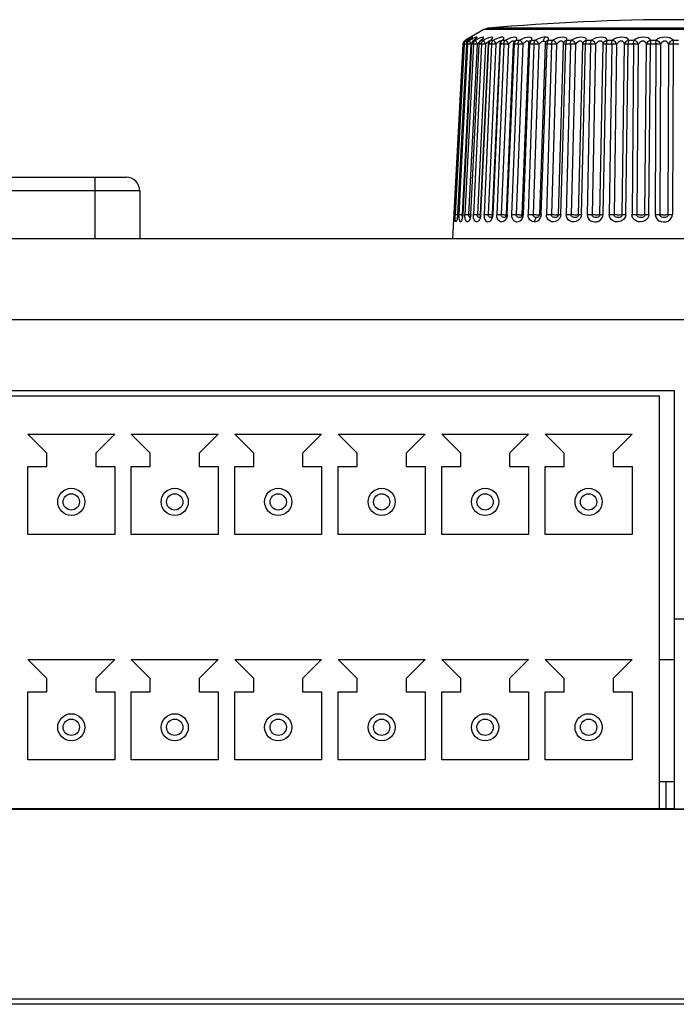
# Model space of a CAD drawing. Header units: millimetres. Extents: x 1231 to 1902, y -156 to 506.
# Tile 37 of 46: x 1456 to 1481, y 470 to 506. Entities that reach past the tile are written whole.
import ezdxf

# ---------------------------------------------------------------- set-up
doc = ezdxf.new("R2010")
doc.units = ezdxf.units.MM
doc.header["$LTSCALE"] = 30.734
doc.layers.get('0').update_dxf_attribs({"linetype": 'CONTINUOUS'})

msp = doc.modelspace()

# ---------------------------------------------------------------- linework, layer by layer
for p, q in [((1473.691, 505.455), (1473.548, 505.41)), ((1487.823, 505.455), (1473.692, 505.455)), ((1473.548, 505.41), (1472.875, 505.022)), ((1472.946, 505.051), (1472.909, 505.029)), ((1472.998, 505.066), (1472.914, 505.022)), ((1472.979, 505.072), (1472.946, 505.051)), ((1473.008, 505.09), (1472.979, 505.072)), ((1473.008, 505.09), (1473.026, 505.101)), ((1473.026, 505.101), (1473.029, 505.104)), ((1473.039, 505.048), (1473.07, 505.068)), ((1473.341, 505.066), (1473.25, 505.022)), ((1473.463, 505.022), (1473.515, 505.068)), ((1473.636, 505.066), (1473.542, 505.022)), ((1487.966, 505.41), (1473.548, 505.41)), ((1473.717, 505.099), (1473.636, 505.066)), ((1474.28, 505.076), (1474.284, 505.091)), ((1474.743, 505.022), (1474.765, 505.068)), ((1472.41, 497.716), (1472.785, 504.875)), ((1472.807, 504.875), (1472.478, 498.601)), ((1472.825, 504.875), (1472.499, 498.601)), ((1472.91, 504.875), (1472.584, 498.601)), ((1472.952, 504.875), (1472.633, 498.601)), ((1473.075, 504.87), (1472.756, 498.596)), ((1473.097, 504.875), (1472.778, 498.601)), ((1472.785, 498.601), (1473.104, 504.875)), ((1472.789, 504.875), (1472.787, 504.875)), ((1472.811, 504.905), (1472.807, 504.875)), ((1472.826, 504.875), (1472.807, 504.875)), ((1472.832, 504.875), (1472.825, 504.875)), ((1472.845, 504.875), (1472.832, 504.875)), ((1472.882, 504.873), (1472.845, 504.875)), ((1473.164, 504.875), (1472.855, 498.601)), ((1472.857, 505.01), (1472.875, 505.022)), ((1472.897, 505.022), (1472.873, 505.005)), ((1472.91, 504.872), (1472.882, 504.873)), ((1472.909, 505.029), (1472.894, 505.02)), ((1472.894, 505.02), (1472.897, 505.022)), ((1472.897, 505.022), (1472.909, 505.029)), ((1472.897, 505.01), (1472.914, 505.022)), ((1472.897, 505.022), (1472.914, 505.022)), ((1472.909, 504.937), (1472.919, 504.906)), ((1472.913, 504.875), (1472.91, 504.875)), ((1472.953, 504.875), (1472.912, 504.875)), ((1472.917, 504.905), (1472.913, 504.875)), ((1472.926, 504.933), (1472.917, 504.905)), ((1472.962, 504.875), (1472.952, 504.875)), ((1473.301, 504.87), (1472.991, 498.596)), ((1472.992, 505.017), (1473.001, 505.022)), ((1473.001, 505.022), (1473.02, 505.035)), ((1473.001, 505.022), (1473.04, 505.022)), ((1473.016, 505.004), (1473.04, 505.022)), ((1473.035, 505.01), (1473.04, 505.022)), ((1473.078, 505.042), (1473.04, 505.022)), ((1473.366, 504.874), (1473.057, 498.6)), ((1473.07, 498.601), (1473.38, 504.875)), ((1473.1, 504.897), (1473.075, 504.87)), ((1473.108, 504.905), (1473.104, 504.875)), ((1473.117, 504.933), (1473.108, 504.905)), ((1473.46, 504.875), (1473.164, 498.601)), ((1473.173, 505.012), (1473.191, 505.022)), ((1473.183, 505.02), (1473.173, 505.012)), ((1473.191, 505.022), (1473.183, 505.02)), ((1473.191, 505.022), (1473.25, 505.022)), ((1473.221, 504.874), (1473.194, 504.875)), ((1473.246, 504.873), (1473.221, 504.874)), ((1473.301, 504.87), (1473.246, 504.873)), ((1473.298, 504.876), (1473.301, 504.87)), ((1473.337, 504.907), (1473.301, 504.87)), ((1473.608, 504.87), (1473.312, 498.596)), ((1473.462, 504.875), (1473.377, 504.875)), ((1473.384, 504.905), (1473.38, 504.875)), ((1473.392, 504.933), (1473.384, 504.905)), ((1473.714, 504.874), (1473.419, 498.6)), ((1473.443, 505.014), (1473.434, 505.006)), ((1473.434, 505.006), (1473.434, 505.006)), ((1473.44, 498.601), (1473.736, 504.875)), ((1473.463, 505.022), (1473.542, 505.022)), ((1473.608, 504.87), (1473.549, 504.873)), ((1473.835, 504.875), (1473.556, 498.601)), ((1473.645, 504.907), (1473.608, 504.87)), ((1473.679, 504.937), (1473.645, 504.907)), ((1473.716, 504.875), (1473.714, 504.874)), ((1473.994, 504.87), (1473.715, 498.596)), ((1473.838, 504.875), (1473.733, 504.875)), ((1473.74, 504.905), (1473.736, 504.875)), ((1473.772, 504.998), (1473.788, 505.01)), ((1473.782, 505.007), (1473.772, 504.998)), ((1473.772, 504.998), (1473.772, 504.998)), ((1473.788, 505.01), (1473.815, 505.022)), ((1473.815, 505.022), (1473.913, 505.022)), ((1474.138, 504.874), (1473.859, 498.599)), ((1473.89, 498.601), (1474.169, 504.875)), ((1474.031, 504.907), (1473.994, 504.87)), ((1474.286, 504.875), (1474.027, 498.601)), ((1474.066, 504.937), (1474.031, 504.907)), ((1474.098, 504.961), (1474.066, 504.937)), ((1474.14, 504.874), (1474.138, 504.874)), ((1474.29, 504.875), (1474.158, 504.875)), ((1474.171, 504.889), (1474.169, 504.875)), ((1474.192, 504.996), (1474.185, 504.987)), ((1474.185, 504.988), (1474.189, 504.991)), ((1474.185, 504.987), (1474.185, 504.988)), ((1474.189, 504.991), (1474.213, 505.009)), ((1474.454, 504.87), (1474.194, 498.596)), ((1474.213, 505.009), (1474.243, 505.022)), ((1474.243, 505.022), (1474.26, 505.041)), ((1474.243, 505.022), (1474.359, 505.022)), ((1474.632, 504.873), (1474.372, 498.599)), ((1474.415, 498.601), (1474.674, 504.875)), ((1474.491, 504.907), (1474.454, 504.87)), ((1474.591, 504.976), (1474.56, 504.961)), ((1474.808, 504.875), (1474.572, 498.601)), ((1474.633, 504.874), (1474.632, 504.873)), ((1474.813, 504.875), (1474.662, 504.875)), ((1474.667, 504.973), (1474.666, 504.972)), ((1474.666, 504.972), (1474.666, 504.972)), ((1474.676, 504.889), (1474.674, 504.875)), ((1474.71, 505.009), (1474.743, 505.022)), ((1474.743, 505.022), (1474.875, 505.022)), ((1474.983, 504.87), (1474.746, 498.596)), ((1475.191, 504.872), (1474.954, 498.598)), ((1475.019, 504.907), (1474.982, 504.87)), ((1475.009, 498.601), (1475.246, 504.875)), ((1475.396, 504.875), (1475.184, 498.601)), ((1475.191, 504.873), (1475.191, 504.872)), ((1475.212, 504.95), (1475.222, 504.967)), ((1475.212, 504.95), (1475.212, 504.95)), ((1475.4, 504.875), (1475.225, 504.875)), ((1475.249, 504.905), (1475.246, 504.875)), ((1475.275, 505.01), (1475.308, 505.022)), ((1475.308, 505.022), (1475.456, 505.022)), ((1475.575, 504.87), (1475.363, 498.596)), ((1475.575, 504.87), (1475.612, 504.907)), ((1475.809, 504.872), (1475.597, 498.597)), ((1475.667, 498.601), (1475.876, 504.875)), ((1475.752, 504.982), (1475.755, 505.011)), ((1475.811, 504.873), (1475.809, 504.872)), ((1475.818, 504.922), (1475.818, 504.923)), ((1475.842, 504.967), (1475.867, 504.991)), ((1476.042, 504.875), (1475.858, 498.601)), ((1476.047, 504.875), (1475.863, 504.875)), ((1475.867, 504.991), (1475.897, 505.009)), ((1475.88, 504.888), (1475.876, 504.875)), ((1475.897, 505.009), (1475.933, 505.022)), ((1475.933, 505.022), (1476.095, 505.022)), ((1476.224, 504.87), (1476.04, 498.596)), ((1476.295, 498.596), (1476.479, 504.87)), ((1476.38, 498.601), (1476.564, 504.875)), ((1476.479, 504.87), (1476.48, 504.888)), ((1476.48, 504.872), (1476.479, 504.87)), ((1476.48, 504.888), (1476.48, 504.888)), ((1476.745, 504.875), (1476.539, 504.875)), ((1476.74, 504.875), (1476.585, 498.601)), ((1476.611, 505.022), (1476.784, 505.022)), ((1476.922, 504.87), (1476.768, 498.596)), ((1477.04, 498.596), (1477.194, 504.87)), ((1477.141, 498.601), (1477.296, 504.875)), ((1477.487, 504.875), (1477.268, 504.875)), ((1477.335, 505.022), (1477.518, 505.022)), ((1477.481, 504.875), (1477.358, 498.601)), ((1477.663, 504.87), (1477.54, 498.596)), ((1477.825, 498.596), (1477.949, 504.87)), ((1477.942, 498.601), (1478.065, 504.875)), ((1478.265, 504.875), (1478.046, 504.875)), ((1478.096, 505.022), (1478.287, 505.022)), ((1478.259, 504.875), (1478.168, 498.601)), ((1478.437, 504.87), (1478.347, 498.596)), ((1478.643, 498.596), (1478.734, 504.87)), ((1478.774, 498.601), (1478.864, 504.875)), ((1479.07, 504.875), (1478.834, 504.875)), ((1478.886, 505.022), (1479.083, 505.022)), ((1479.064, 504.875), (1479.007, 498.601)), ((1479.237, 504.87), (1479.18, 498.596)), ((1479.484, 498.596), (1479.541, 504.87)), ((1479.627, 498.601), (1479.684, 504.875)), ((1479.894, 504.875), (1479.653, 504.875)), ((1479.697, 505.022), (1479.897, 505.022)), ((1479.888, 504.875), (1479.864, 498.601)), ((1480.054, 504.87), (1480.031, 498.596)), ((1480.339, 498.596), (1480.361, 504.87)), ((1480.727, 504.875), (1480.484, 504.875)), ((1480.517, 504.933), (1480.493, 498.601)), ((1480.519, 505.022), (1480.721, 505.022)), ((1452.649, 499.97), (1460.376, 499.97)), ((1459.24, 497.716), (1459.24, 499.97)), ((1460.876, 499.47), (1452.149, 499.47)), ((1460.876, 499.47), (1460.876, 497.716)), ((1472.457, 498.601), (1472.478, 498.6)), ((1472.474, 498.53), (1472.473, 498.524)), ((1472.479, 498.601), (1472.476, 498.57)), ((1472.478, 498.601), (1472.479, 498.601)), ((1472.496, 498.53), (1472.499, 498.601)), ((1472.517, 498.6), (1472.554, 498.599)), ((1472.554, 498.599), (1472.584, 498.597)), ((1472.584, 498.601), (1472.587, 498.601)), ((1472.675, 498.6), (1472.726, 498.598)), ((1472.726, 498.598), (1472.778, 498.595)), ((1472.753, 498.564), (1472.756, 498.596)), ((1472.779, 498.528), (1472.786, 498.601)), ((1472.989, 498.564), (1472.992, 498.596)), ((1473.072, 498.601), (1473.064, 498.53)), ((1473.28, 498.598), (1473.371, 498.594)), ((1473.31, 498.564), (1473.312, 498.596)), ((1473.319, 498.536), (1473.31, 498.564)), ((1473.409, 498.53), (1473.399, 498.501)), ((1473.442, 498.601), (1473.433, 498.53)), ((1473.882, 498.528), (1473.892, 498.601)), ((1474.336, 498.592), (1474.358, 498.592)), ((1474.397, 498.601), (1474.415, 498.601)), ((1474.417, 498.601), (1474.407, 498.53)), ((1475, 498.528), (1475.012, 498.601)), ((1475.656, 498.525), (1475.67, 498.601)), ((1476.279, 498.539), (1476.274, 498.531)), ((1476.29, 498.566), (1476.279, 498.539)), ((1476.295, 498.596), (1476.29, 498.566)), ((1476.295, 498.596), (1476.296, 498.598)), ((1476.371, 498.53), (1476.344, 498.466)), ((1476.355, 498.601), (1476.38, 498.601)), ((1476.383, 498.601), (1476.371, 498.53)), ((1472.457, 498.375), (1472.456, 498.37)), ((1472.459, 498.385), (1472.457, 498.375)), ((1472.461, 498.402), (1472.459, 498.385)), ((1472.464, 498.423), (1472.461, 498.402)), ((1472.464, 498.423), (1472.463, 498.409)), ((1472.469, 498.466), (1472.467, 498.451)), ((1472.47, 498.484), (1472.469, 498.466)), ((1472.565, 498.442), (1472.56, 498.422)), ((1472.754, 498.456), (1472.75, 498.444)), ((1473.035, 498.481), (1473.03, 498.467)), ((1473.043, 498.507), (1473.035, 498.481)), ((1473.391, 498.482), (1473.387, 498.476)), ((1473.399, 498.501), (1473.391, 498.482)), ((1473.406, 498.489), (1473.392, 498.486)), ((1473.833, 498.498), (1473.828, 498.49)), ((1473.842, 498.518), (1473.833, 498.498)), ((1474.349, 498.511), (1474.343, 498.502)), ((1474.922, 498.507), (1474.914, 498.5)), ((1475.487, 498.486), (1475.468, 498.471)), ((1476.237, 498.499), (1476.208, 498.489)), ((1413.559, 497.716), (1499.956, 497.716)), ((1500.113, 494.716), (1413.401, 494.716)), ((1439.967, 492.116), (1480.557, 492.116)), ((1480.557, 492.116), (1480.557, 476.716)), ((1440.517, 491.916), (1480.007, 491.916)), ((1480.007, 491.916), (1480.007, 476.716)), ((1456.757, 490.516), (1457.457, 489.816)), ((1456.757, 490.516), (1459.957, 490.516)), ((1459.257, 489.816), (1459.957, 490.516)), ((1460.567, 490.516), (1461.267, 489.816)), ((1460.567, 490.516), (1463.767, 490.516)), ((1463.067, 489.816), (1463.767, 490.516)), ((1464.377, 490.516), (1465.077, 489.816)), ((1464.377, 490.516), (1467.577, 490.516)), ((1466.877, 489.816), (1467.577, 490.516)), ((1468.187, 490.516), (1468.887, 489.816)), ((1468.187, 490.516), (1471.387, 490.516)), ((1470.687, 489.816), (1471.387, 490.516)), ((1471.997, 490.516), (1472.697, 489.816)), ((1471.997, 490.516), (1475.197, 490.516)), ((1474.497, 489.816), (1475.197, 490.516)), ((1475.807, 490.516), (1476.507, 489.816)), ((1475.807, 490.516), (1479.007, 490.516)), ((1478.307, 489.816), (1479.007, 490.516)), ((1457.457, 489.316), (1457.457, 489.816)), ((1459.257, 489.816), (1459.257, 489.316)), ((1461.267, 489.316), (1461.267, 489.816)), ((1463.067, 489.816), (1463.067, 489.316)), ((1465.077, 489.316), (1465.077, 489.816)), ((1466.877, 489.816), (1466.877, 489.316)), ((1468.887, 489.316), (1468.887, 489.816)), ((1470.687, 489.816), (1470.687, 489.316)), ((1472.697, 489.316), (1472.697, 489.816)), ((1474.497, 489.816), (1474.497, 489.316)), ((1476.507, 489.316), (1476.507, 489.816)), ((1478.307, 489.816), (1478.307, 489.316)), ((1456.757, 486.816), (1456.757, 489.316)), ((1456.757, 489.316), (1457.457, 489.316)), ((1459.257, 489.316), (1459.957, 489.316)), ((1459.957, 489.316), (1459.957, 486.816)), ((1460.567, 486.816), (1460.567, 489.316)), ((1460.567, 489.316), (1461.267, 489.316)), ((1463.067, 489.316), (1463.767, 489.316)), ((1463.767, 489.316), (1463.767, 486.816)), ((1464.377, 486.816), (1464.377, 489.316)), ((1464.377, 489.316), (1465.077, 489.316)), ((1466.877, 489.316), (1467.577, 489.316)), ((1467.577, 489.316), (1467.577, 486.816)), ((1468.187, 486.816), (1468.187, 489.316)), ((1468.187, 489.316), (1468.887, 489.316)), ((1470.687, 489.316), (1471.387, 489.316)), ((1471.387, 489.316), (1471.387, 486.816)), ((1471.997, 486.816), (1471.997, 489.316)), ((1471.997, 489.316), (1472.697, 489.316)), ((1474.497, 489.316), (1475.197, 489.316)), ((1475.197, 489.316), (1475.197, 486.816)), ((1475.807, 486.816), (1475.807, 489.316)), ((1475.807, 489.316), (1476.507, 489.316)), ((1478.307, 489.316), (1479.007, 489.316)), ((1479.007, 489.316), (1479.007, 486.816)), ((1459.957, 486.816), (1456.757, 486.816)), ((1463.767, 486.816), (1460.567, 486.816)), ((1467.577, 486.816), (1464.377, 486.816)), ((1471.387, 486.816), (1468.187, 486.816)), ((1475.197, 486.816), (1471.997, 486.816)), ((1479.007, 486.816), (1475.807, 486.816)), ((1480.557, 483.716), (1500.349, 483.716)), ((1456.757, 482.216), (1457.457, 481.516)), ((1456.757, 482.216), (1459.957, 482.216)), ((1459.257, 481.516), (1459.957, 482.216)), ((1460.567, 482.216), (1461.267, 481.516)), ((1460.567, 482.216), (1463.767, 482.216)), ((1463.067, 481.516), (1463.767, 482.216)), ((1464.377, 482.216), (1465.077, 481.516)), ((1464.377, 482.216), (1467.577, 482.216)), ((1466.877, 481.516), (1467.577, 482.216)), ((1468.187, 482.216), (1468.887, 481.516)), ((1468.187, 482.216), (1471.387, 482.216)), ((1470.687, 481.516), (1471.387, 482.216)), ((1471.997, 482.216), (1472.697, 481.516)), ((1471.997, 482.216), (1475.197, 482.216)), ((1474.497, 481.516), (1475.197, 482.216)), ((1475.807, 482.216), (1476.507, 481.516)), ((1475.807, 482.216), (1479.007, 482.216)), ((1478.307, 481.516), (1479.007, 482.216)), ((1480.007, 482.216), (1480.557, 482.216)), ((1457.457, 481.016), (1457.457, 481.516)), ((1459.257, 481.516), (1459.257, 481.016)), ((1461.267, 481.016), (1461.267, 481.516)), ((1463.067, 481.516), (1463.067, 481.016)), ((1465.077, 481.016), (1465.077, 481.516)), ((1466.877, 481.516), (1466.877, 481.016)), ((1468.887, 481.016), (1468.887, 481.516)), ((1470.687, 481.516), (1470.687, 481.016)), ((1472.697, 481.016), (1472.697, 481.516)), ((1474.497, 481.516), (1474.497, 481.016)), ((1476.507, 481.016), (1476.507, 481.516)), ((1478.307, 481.516), (1478.307, 481.016)), ((1456.757, 478.516), (1456.757, 481.016)), ((1456.757, 481.016), (1457.457, 481.016)), ((1459.257, 481.016), (1459.957, 481.016)), ((1459.957, 481.016), (1459.957, 478.516)), ((1460.567, 478.516), (1460.567, 481.016)), ((1460.567, 481.016), (1461.267, 481.016)), ((1463.067, 481.016), (1463.767, 481.016)), ((1463.767, 481.016), (1463.767, 478.516)), ((1464.377, 478.516), (1464.377, 481.016)), ((1464.377, 481.016), (1465.077, 481.016)), ((1466.877, 481.016), (1467.577, 481.016)), ((1467.577, 481.016), (1467.577, 478.516)), ((1468.187, 478.516), (1468.187, 481.016)), ((1468.187, 481.016), (1468.887, 481.016)), ((1470.687, 481.016), (1471.387, 481.016)), ((1471.387, 481.016), (1471.387, 478.516)), ((1471.997, 478.516), (1471.997, 481.016)), ((1471.997, 481.016), (1472.697, 481.016)), ((1474.497, 481.016), (1475.197, 481.016)), ((1475.197, 481.016), (1475.197, 478.516)), ((1475.807, 478.516), (1475.807, 481.016)), ((1475.807, 481.016), (1476.507, 481.016)), ((1478.307, 481.016), (1479.007, 481.016)), ((1479.007, 481.016), (1479.007, 478.516)), ((1459.957, 478.516), (1456.757, 478.516)), ((1463.767, 478.516), (1460.567, 478.516)), ((1467.577, 478.516), (1464.377, 478.516)), ((1471.387, 478.516), (1468.187, 478.516)), ((1475.197, 478.516), (1471.997, 478.516)), ((1479.007, 478.516), (1475.807, 478.516)), ((1480.007, 477.716), (1480.557, 477.716)), ((1480.257, 477.716), (1480.257, 476.716)), ((1417.419, 476.7), (1496.096, 476.7)), ((1480.007, 476.716), (1440.517, 476.716)), ((1480.557, 476.716), (1480.007, 476.716)), ((1480.557, 476.716), (1484.007, 476.716)), ((1413.957, 469.716), (1499.557, 469.716)), ((1501.209, 469.516), (1412.306, 469.516))]:
    msp.add_line(p, q)
for points in [[(1472.946, 505.051), (1472.973, 505.068), (1472.979, 505.072)], [(1473.082, 505.079), (1473.071, 505.07), (1473.056, 505.06), (1473.039, 505.048), (1473.02, 505.035), (1472.998, 505.021), (1472.992, 505.017)], [(1473.109, 505.121), (1473.062, 505.099), (1472.998, 505.066)], [(1473.04, 505.11), (1473.044, 505.114), (1473.045, 505.114), (1473.042, 505.112), (1473.037, 505.109), (1473.029, 505.104), (1473.019, 505.097), (1473.008, 505.09)], [(1473.037, 505.109), (1473.057, 505.122), (1473.065, 505.129), (1473.049, 505.121), (1473.01, 505.099)], [(1473.191, 505.022), (1473.217, 505.041), (1473.24, 505.059), (1473.261, 505.076), (1473.277, 505.091), (1473.289, 505.103), (1473.297, 505.114), (1473.3, 505.122), (1473.298, 505.127), (1473.29, 505.129), (1473.278, 505.128), (1473.261, 505.123), (1473.239, 505.116), (1473.212, 505.105), (1473.183, 505.092), (1473.15, 505.077), (1473.115, 505.06), (1473.078, 505.042)], [(1473.082, 505.079), (1473.115, 505.101), (1473.137, 505.122), (1473.135, 505.129), (1473.109, 505.121)], [(1473.09, 505.084), (1473.095, 505.089), (1473.095, 505.089), (1473.09, 505.085), (1473.082, 505.079)], [(1473.241, 505.066), (1473.239, 505.064), (1473.231, 505.057), (1473.219, 505.047), (1473.203, 505.035), (1473.183, 505.02)], [(1473.515, 505.068), (1473.542, 505.101), (1473.544, 505.122), (1473.524, 505.129), (1473.48, 505.121), (1473.417, 505.099), (1473.341, 505.066)], [(1473.815, 505.022), (1473.857, 505.068), (1473.875, 505.101), (1473.868, 505.122), (1473.838, 505.129), (1473.786, 505.121), (1473.717, 505.099)], [(1474.074, 505.092), (1474.035, 505.077), (1473.994, 505.06), (1473.954, 505.042), (1473.913, 505.022)], [(1474.284, 505.091), (1474.284, 505.103), (1474.278, 505.114), (1474.268, 505.122), (1474.253, 505.127), (1474.233, 505.129), (1474.208, 505.128), (1474.179, 505.123), (1474.147, 505.116), (1474.111, 505.105), (1474.074, 505.092)], [(1474.26, 505.041), (1474.272, 505.059), (1474.28, 505.076)], [(1474.765, 505.068), (1474.764, 505.101), (1474.738, 505.122), (1474.69, 505.129), (1474.623, 505.121), (1474.543, 505.099), (1474.456, 505.066), (1474.359, 505.022)], [(1475.308, 505.022), (1475.321, 505.068), (1475.31, 505.101), (1475.274, 505.122), (1475.218, 505.129), (1475.145, 505.121), (1475.06, 505.099), (1474.971, 505.066), (1474.875, 505.022)], [(1475.81, 505.129), (1475.756, 505.125), (1475.702, 505.116), (1475.649, 505.102), (1475.592, 505.083), (1475.527, 505.056), (1475.456, 505.022)], [(1475.755, 505.011), (1475.761, 505.04), (1475.769, 505.066), (1475.78, 505.09), (1475.794, 505.112), (1475.81, 505.129)], [(1475.933, 505.022), (1475.937, 505.056), (1475.93, 505.084), (1475.915, 505.103), (1475.889, 505.116), (1475.855, 505.125), (1475.81, 505.129)], [(1476.611, 505.022), (1476.603, 505.068), (1476.573, 505.101), (1476.52, 505.122), (1476.45, 505.129), (1476.367, 505.121), (1476.276, 505.099), (1476.187, 505.066), (1476.095, 505.022)], [(1477.335, 505.022), (1477.316, 505.068), (1477.277, 505.101), (1477.216, 505.122), (1477.141, 505.129), (1477.054, 505.121), (1476.962, 505.099), (1476.873, 505.066), (1476.784, 505.022)], [(1478.096, 505.022), (1478.067, 505.068), (1478.019, 505.101), (1477.951, 505.122), (1477.87, 505.129), (1477.781, 505.121), (1477.688, 505.099), (1477.602, 505.066), (1477.518, 505.022)], [(1478.886, 505.022), (1478.847, 505.068), (1478.792, 505.101), (1478.717, 505.122), (1478.632, 505.129), (1478.541, 505.121), (1478.449, 505.099), (1478.365, 505.066), (1478.287, 505.022)], [(1479.697, 505.022), (1479.648, 505.068), (1479.585, 505.101), (1479.506, 505.122), (1479.417, 505.129), (1479.325, 505.121), (1479.234, 505.099), (1479.155, 505.066), (1479.083, 505.022)], [(1480.519, 505.022), (1480.461, 505.068), (1480.392, 505.101), (1480.307, 505.122), (1480.216, 505.129), (1480.124, 505.121), (1480.037, 505.099), (1479.962, 505.066), (1479.897, 505.022)], [(1472.785, 504.875), (1472.787, 504.89), (1472.788, 504.897)], [(1472.788, 504.897), (1472.789, 504.904), (1472.793, 504.919), (1472.799, 504.935), (1472.807, 504.951), (1472.816, 504.967)], [(1472.872, 505.004), (1472.851, 504.984), (1472.834, 504.96), (1472.82, 504.933), (1472.811, 504.905)], [(1472.816, 504.967), (1472.828, 504.982), (1472.841, 504.996), (1472.857, 505.01)], [(1472.826, 504.875), (1472.827, 504.89), (1472.829, 504.904), (1472.833, 504.919), (1472.839, 504.935), (1472.846, 504.951), (1472.856, 504.967)], [(1472.875, 505.022), (1472.863, 505.009), (1472.856, 504.991), (1472.855, 504.988)], [(1472.856, 504.967), (1472.867, 504.982), (1472.881, 504.996), (1472.897, 505.01)], [(1472.914, 505.022), (1472.906, 505.009), (1472.902, 504.991), (1472.904, 504.967), (1472.909, 504.937)], [(1473.001, 505.022), (1472.977, 505.004), (1472.956, 504.984), (1472.939, 504.96), (1472.926, 504.933)], [(1472.952, 504.875), (1472.956, 504.905), (1472.964, 504.933), (1472.978, 504.96)], [(1472.997, 504.874), (1472.978, 504.875), (1472.962, 504.875)], [(1472.978, 504.96), (1472.995, 504.984), (1473.016, 505.004)], [(1473.075, 504.87), (1473.046, 504.872), (1472.997, 504.874)], [(1473.039, 504.967), (1473.035, 504.991), (1473.035, 505.01)], [(1473.075, 504.87), (1473.06, 504.905), (1473.048, 504.938), (1473.039, 504.967)], [(1473.104, 504.875), (1473.098, 504.875), (1473.097, 504.875)], [(1473.194, 504.875), (1473.183, 504.875), (1473.173, 504.875), (1473.103, 504.875)], [(1473.173, 505.012), (1473.167, 505.004), (1473.147, 504.984), (1473.13, 504.96), (1473.117, 504.933)], [(1473.164, 504.875), (1473.168, 504.904), (1473.176, 504.931), (1473.188, 504.958)], [(1473.188, 504.958), (1473.205, 504.982), (1473.226, 505.004), (1473.25, 505.022)], [(1473.25, 505.022), (1473.248, 505.01), (1473.251, 504.995), (1473.256, 504.975), (1473.264, 504.954), (1473.276, 504.93), (1473.286, 504.902)], [(1473.286, 504.902), (1473.291, 504.892), (1473.293, 504.886), (1473.298, 504.876)], [(1473.39, 504.955), (1473.37, 504.937), (1473.337, 504.907)], [(1473.38, 504.875), (1473.37, 504.875), (1473.366, 504.875), (1473.366, 504.874)], [(1473.463, 505.022), (1473.44, 505.004), (1473.42, 504.984), (1473.404, 504.96), (1473.392, 504.933)], [(1473.434, 505.006), (1473.438, 505.01), (1473.463, 505.022)], [(1473.475, 505.043), (1473.475, 505.043), (1473.469, 505.037), (1473.458, 505.027), (1473.443, 505.014)], [(1473.549, 504.873), (1473.522, 504.874), (1473.498, 504.875), (1473.477, 504.875), (1473.46, 504.875)], [(1473.462, 504.875), (1473.462, 504.89), (1473.463, 504.904), (1473.466, 504.919)], [(1473.466, 504.919), (1473.472, 504.935), (1473.479, 504.951), (1473.488, 504.967), (1473.498, 504.982), (1473.511, 504.996), (1473.525, 505.01), (1473.542, 505.022)], [(1473.542, 505.022), (1473.545, 505.009), (1473.552, 504.991)], [(1473.552, 504.991), (1473.575, 504.937), (1473.59, 504.906), (1473.608, 504.87)], [(1473.755, 504.98), (1473.736, 504.976), (1473.709, 504.961), (1473.679, 504.937)], [(1473.736, 504.875), (1473.723, 504.875), (1473.716, 504.875)], [(1473.815, 505.022), (1473.793, 505.004), (1473.775, 504.984), (1473.759, 504.96), (1473.747, 504.933), (1473.74, 504.905)], [(1473.794, 505.02), (1473.791, 505.017), (1473.782, 505.007)], [(1473.994, 504.87), (1473.963, 504.872), (1473.933, 504.873), (1473.905, 504.874), (1473.879, 504.875), (1473.855, 504.875), (1473.835, 504.875)], [(1473.838, 504.875), (1473.838, 504.89), (1473.838, 504.904), (1473.841, 504.919), (1473.847, 504.935), (1473.854, 504.951), (1473.862, 504.967), (1473.872, 504.982), (1473.883, 504.996), (1473.897, 505.01), (1473.913, 505.022)], [(1473.913, 505.022), (1473.92, 505.009), (1473.93, 504.991), (1473.944, 504.967)], [(1473.944, 504.967), (1473.975, 504.906), (1473.994, 504.87)], [(1474.173, 504.973), (1474.172, 504.976), (1474.154, 504.98), (1474.127, 504.976), (1474.098, 504.961)], [(1474.158, 504.875), (1474.147, 504.875), (1474.14, 504.874)], [(1474.243, 505.022), (1474.228, 505.01), (1474.215, 504.996), (1474.204, 504.982), (1474.195, 504.967), (1474.186, 504.951), (1474.18, 504.935), (1474.175, 504.92), (1474.172, 504.904), (1474.171, 504.889)], [(1474.188, 504.986), (1474.192, 504.995), (1474.192, 504.996)], [(1474.454, 504.87), (1474.423, 504.872), (1474.392, 504.873), (1474.363, 504.874), (1474.335, 504.875), (1474.309, 504.875), (1474.286, 504.875)], [(1474.29, 504.875), (1474.289, 504.89), (1474.289, 504.904), (1474.291, 504.919), (1474.297, 504.935), (1474.304, 504.951), (1474.311, 504.967), (1474.32, 504.982), (1474.331, 504.996), (1474.344, 505.01), (1474.359, 505.022)], [(1474.359, 505.022), (1474.37, 505.009), (1474.384, 504.991), (1474.4, 504.967), (1474.417, 504.937), (1474.435, 504.906), (1474.454, 504.87)], [(1474.56, 504.961), (1474.527, 504.937), (1474.491, 504.907)], [(1474.655, 504.954), (1474.655, 504.96), (1474.644, 504.976), (1474.622, 504.98), (1474.591, 504.976)], [(1474.662, 504.875), (1474.648, 504.875), (1474.638, 504.874), (1474.633, 504.874)], [(1474.666, 504.972), (1474.684, 504.991), (1474.71, 505.009)], [(1474.743, 505.022), (1474.729, 505.01), (1474.717, 504.996), (1474.707, 504.982), (1474.698, 504.967), (1474.69, 504.951), (1474.685, 504.935), (1474.68, 504.92), (1474.677, 504.904), (1474.676, 504.889)], [(1474.983, 504.87), (1474.952, 504.872), (1474.921, 504.873), (1474.891, 504.874), (1474.862, 504.875), (1474.834, 504.875), (1474.808, 504.875)], [(1474.813, 504.875), (1474.812, 504.89), (1474.81, 504.904), (1474.813, 504.919), (1474.819, 504.935), (1474.824, 504.951), (1474.831, 504.967), (1474.84, 504.982), (1474.85, 504.996), (1474.862, 505.01), (1474.875, 505.022)], [(1474.875, 505.022), (1474.89, 505.009), (1474.907, 504.991), (1474.926, 504.967), (1474.945, 504.937), (1474.964, 504.906), (1474.983, 504.87)], [(1475.123, 504.976), (1475.09, 504.961), (1475.056, 504.937), (1475.019, 504.907)], [(1475.204, 504.933), (1475.204, 504.936), (1475.197, 504.96), (1475.182, 504.976), (1475.157, 504.98), (1475.123, 504.976)], [(1475.225, 504.875), (1475.209, 504.875), (1475.197, 504.874), (1475.191, 504.873)], [(1475.222, 504.967), (1475.245, 504.991), (1475.275, 505.01)], [(1475.308, 505.022), (1475.291, 505.004), (1475.277, 504.984), (1475.264, 504.96), (1475.255, 504.933), (1475.249, 504.905)], [(1475.575, 504.87), (1475.545, 504.872), (1475.514, 504.873), (1475.484, 504.874), (1475.453, 504.875), (1475.424, 504.875), (1475.396, 504.875)], [(1475.4, 504.875), (1475.399, 504.89), (1475.397, 504.904), (1475.399, 504.919), (1475.405, 504.935), (1475.41, 504.951), (1475.416, 504.967), (1475.424, 504.982), (1475.433, 504.996), (1475.444, 505.01), (1475.456, 505.022)], [(1475.456, 505.022), (1475.474, 505.009), (1475.494, 504.991), (1475.515, 504.967), (1475.536, 504.937), (1475.556, 504.906), (1475.575, 504.87)], [(1475.612, 504.907), (1475.645, 504.936), (1475.67, 504.955), (1475.695, 504.967), (1475.724, 504.977), (1475.752, 504.982)], [(1475.752, 504.982), (1475.777, 504.977), (1475.794, 504.967), (1475.804, 504.954), (1475.811, 504.934), (1475.814, 504.906), (1475.814, 504.899)], [(1475.863, 504.875), (1475.845, 504.875), (1475.829, 504.874), (1475.818, 504.874), (1475.811, 504.873)], [(1475.818, 504.923), (1475.824, 504.937), (1475.842, 504.967)], [(1475.933, 505.022), (1475.922, 505.01), (1475.913, 504.996), (1475.904, 504.982), (1475.897, 504.967), (1475.891, 504.951), (1475.887, 504.935), (1475.882, 504.919), (1475.881, 504.904), (1475.88, 504.888)], [(1476.224, 504.87), (1476.195, 504.872), (1476.164, 504.873), (1476.134, 504.874), (1476.103, 504.875), (1476.072, 504.875), (1476.042, 504.875)], [(1476.047, 504.875), (1476.045, 504.89), (1476.043, 504.904), (1476.044, 504.919), (1476.05, 504.935), (1476.054, 504.951), (1476.06, 504.967), (1476.067, 504.982), (1476.075, 504.996), (1476.084, 505.01), (1476.095, 505.022)], [(1476.095, 505.022), (1476.116, 505.009), (1476.139, 504.991), (1476.162, 504.967), (1476.185, 504.937), (1476.205, 504.906), (1476.224, 504.87)], [(1476.295, 504.937), (1476.258, 504.907), (1476.224, 504.87)], [(1476.404, 504.98), (1476.365, 504.976), (1476.329, 504.961), (1476.295, 504.937)], [(1476.48, 504.881), (1476.479, 504.906), (1476.471, 504.936), (1476.457, 504.96), (1476.436, 504.976), (1476.404, 504.98)], [(1476.48, 504.888), (1476.483, 504.905), (1476.496, 504.937), (1476.516, 504.967)], [(1476.539, 504.875), (1476.517, 504.875), (1476.5, 504.874), (1476.487, 504.873), (1476.48, 504.872)], [(1476.516, 504.967), (1476.543, 504.991), (1476.575, 505.01), (1476.612, 505.022)], [(1476.612, 505.022), (1476.598, 505.004), (1476.587, 504.984), (1476.578, 504.96), (1476.571, 504.933), (1476.566, 504.905), (1476.564, 504.875)], [(1476.745, 504.875), (1476.743, 504.89), (1476.74, 504.904), (1476.741, 504.919), (1476.746, 504.935), (1476.75, 504.951), (1476.755, 504.967), (1476.761, 504.982), (1476.767, 504.996), (1476.775, 505.01), (1476.784, 505.022)], [(1476.922, 504.87), (1476.895, 504.872), (1476.865, 504.873), (1476.835, 504.874), (1476.803, 504.875), (1476.771, 504.875), (1476.74, 504.875)], [(1476.784, 505.022), (1476.809, 505.009), (1476.834, 504.991), (1476.86, 504.967), (1476.883, 504.937), (1476.904, 504.906), (1476.922, 504.87)], [(1477.194, 504.87), (1477.19, 504.906), (1477.179, 504.936), (1477.162, 504.96), (1477.138, 504.976), (1477.102, 504.98), (1477.062, 504.976), (1477.026, 504.961), (1476.991, 504.937), (1476.955, 504.907), (1476.922, 504.87)], [(1477.194, 504.87), (1477.2, 504.905), (1477.215, 504.937), (1477.236, 504.967), (1477.265, 504.991), (1477.298, 505.01), (1477.335, 505.022)], [(1477.268, 504.875), (1477.244, 504.875), (1477.224, 504.874), (1477.209, 504.873), (1477.199, 504.872), (1477.194, 504.87)], [(1477.335, 505.022), (1477.324, 505.004), (1477.315, 504.984), (1477.307, 504.96), (1477.302, 504.933), (1477.298, 504.905), (1477.296, 504.875)], [(1477.663, 504.87), (1477.637, 504.872), (1477.608, 504.873), (1477.578, 504.874), (1477.547, 504.875), (1477.514, 504.875), (1477.481, 504.875)], [(1477.487, 504.875), (1477.485, 504.89), (1477.482, 504.904), (1477.482, 504.919), (1477.487, 504.935), (1477.49, 504.951), (1477.494, 504.967), (1477.498, 504.982), (1477.504, 504.996), (1477.511, 505.01), (1477.518, 505.022)], [(1477.518, 505.022), (1477.546, 505.009), (1477.573, 504.991), (1477.6, 504.967), (1477.624, 504.937), (1477.645, 504.906), (1477.663, 504.87)], [(1477.949, 504.87), (1477.941, 504.906), (1477.926, 504.936), (1477.906, 504.96), (1477.879, 504.976), (1477.841, 504.98), (1477.799, 504.976), (1477.762, 504.961), (1477.728, 504.937), (1477.694, 504.907), (1477.663, 504.87)], [(1477.949, 504.87), (1477.957, 504.906), (1477.972, 504.937), (1477.995, 504.967), (1478.025, 504.991), (1478.058, 505.009), (1478.096, 505.022)], [(1478.046, 504.875), (1478.022, 504.875), (1478, 504.874), (1477.981, 504.874), (1477.966, 504.873), (1477.955, 504.872), (1477.949, 504.87)], [(1478.096, 505.022), (1478.09, 505.01), (1478.085, 504.996), (1478.08, 504.982), (1478.076, 504.967), (1478.072, 504.951), (1478.07, 504.935), (1478.067, 504.92), (1478.066, 504.904), (1478.067, 504.889), (1478.066, 504.875)], [(1478.265, 504.875), (1478.263, 504.89), (1478.259, 504.904), (1478.259, 504.919), (1478.263, 504.935), (1478.268, 504.967)], [(1478.437, 504.87), (1478.413, 504.872), (1478.386, 504.873), (1478.357, 504.874), (1478.326, 504.875), (1478.293, 504.875), (1478.259, 504.875)], [(1478.268, 504.967), (1478.272, 504.982), (1478.276, 504.996), (1478.281, 505.01), (1478.287, 505.022)], [(1478.287, 505.022), (1478.317, 505.009), (1478.346, 504.991), (1478.374, 504.967), (1478.4, 504.937), (1478.42, 504.906), (1478.437, 504.87)], [(1478.734, 504.87), (1478.722, 504.906), (1478.704, 504.936), (1478.681, 504.96), (1478.651, 504.976), (1478.611, 504.98), (1478.569, 504.976), (1478.532, 504.961), (1478.499, 504.937), (1478.466, 504.907), (1478.437, 504.87)], [(1478.734, 504.87), (1478.743, 504.905), (1478.761, 504.937), (1478.785, 504.967), (1478.815, 504.991), (1478.849, 505.01), (1478.886, 505.022)], [(1478.834, 504.875), (1478.806, 504.875), (1478.782, 504.874), (1478.761, 504.873), (1478.745, 504.872), (1478.734, 504.87)], [(1478.886, 505.022), (1478.88, 505.004), (1478.875, 504.984), (1478.871, 504.96), (1478.868, 504.933), (1478.866, 504.905), (1478.865, 504.875)], [(1479.07, 504.875), (1479.068, 504.89), (1479.063, 504.904), (1479.063, 504.919), (1479.067, 504.935), (1479.068, 504.951), (1479.07, 504.967), (1479.073, 504.982), (1479.075, 504.996), (1479.079, 505.01), (1479.083, 505.022)], [(1479.237, 504.87), (1479.215, 504.872), (1479.19, 504.873), (1479.162, 504.874), (1479.131, 504.875), (1479.098, 504.875), (1479.064, 504.875)], [(1479.083, 505.022), (1479.115, 505.009), (1479.146, 504.991), (1479.175, 504.967), (1479.201, 504.937), (1479.221, 504.906), (1479.237, 504.87)], [(1479.541, 504.87), (1479.526, 504.906), (1479.505, 504.936), (1479.479, 504.96), (1479.447, 504.976), (1479.406, 504.98), (1479.362, 504.976), (1479.326, 504.961), (1479.294, 504.937), (1479.264, 504.907), (1479.237, 504.87)], [(1479.541, 504.87), (1479.552, 504.905), (1479.571, 504.937), (1479.596, 504.967), (1479.626, 504.991), (1479.66, 505.01), (1479.697, 505.022)], [(1479.653, 504.875), (1479.624, 504.875), (1479.597, 504.874), (1479.574, 504.873), (1479.555, 504.872), (1479.541, 504.87)], [(1479.697, 505.022), (1479.693, 505.004), (1479.69, 504.984), (1479.688, 504.96), (1479.686, 504.933), (1479.685, 504.905), (1479.685, 504.875)], [(1479.894, 504.875), (1479.891, 504.89), (1479.887, 504.904), (1479.886, 504.919), (1479.889, 504.935), (1479.89, 504.951), (1479.89, 504.967), (1479.892, 504.982), (1479.893, 504.996), (1479.895, 505.01), (1479.897, 505.022)], [(1480.054, 504.87), (1480.034, 504.872), (1480.011, 504.873), (1479.984, 504.874), (1479.955, 504.875), (1479.922, 504.875), (1479.888, 504.875)], [(1479.897, 505.022), (1479.931, 505.009), (1479.963, 504.991), (1479.993, 504.967), (1480.019, 504.937), (1480.039, 504.906), (1480.054, 504.87)], [(1480.361, 504.87), (1480.343, 504.907), (1480.319, 504.936), (1480.291, 504.96), (1480.257, 504.976), (1480.214, 504.98), (1480.171, 504.976), (1480.136, 504.961), (1480.106, 504.937), (1480.077, 504.907), (1480.054, 504.87)], [(1480.361, 504.87), (1480.374, 504.905), (1480.394, 504.937), (1480.419, 504.967), (1480.45, 504.991), (1480.483, 505.01), (1480.519, 505.022)], [(1480.484, 504.875), (1480.454, 504.875), (1480.425, 504.874), (1480.4, 504.873), (1480.378, 504.872), (1480.361, 504.87)], [(1480.519, 505.022), (1480.518, 505.004), (1480.517, 504.984), (1480.517, 504.933)], [(1472.478, 498.601), (1472.476, 498.57), (1472.473, 498.524)], [(1472.562, 498.409), (1472.549, 498.363), (1472.536, 498.337), (1472.524, 498.327), (1472.513, 498.334), (1472.504, 498.36), (1472.499, 498.407), (1472.496, 498.467), (1472.496, 498.53)], [(1472.499, 498.601), (1472.505, 498.601), (1472.517, 498.6)], [(1472.588, 498.601), (1472.582, 498.53), (1472.573, 498.466), (1472.562, 498.409)], [(1472.584, 498.601), (1472.582, 498.567), (1472.577, 498.514)], [(1472.632, 498.601), (1472.631, 498.53), (1472.633, 498.468), (1472.641, 498.411), (1472.652, 498.366), (1472.668, 498.338), (1472.688, 498.326), (1472.709, 498.335), (1472.731, 498.361), (1472.751, 498.406), (1472.767, 498.464), (1472.779, 498.528)], [(1472.633, 498.601), (1472.642, 498.601), (1472.656, 498.6), (1472.675, 498.6)], [(1472.768, 498.512), (1472.767, 498.512), (1472.758, 498.536), (1472.753, 498.564)], [(1472.778, 498.6), (1472.776, 498.568), (1472.769, 498.52)], [(1472.778, 498.601), (1472.779, 498.601), (1472.785, 498.601)], [(1473.029, 498.409), (1473.003, 498.363), (1472.975, 498.337), (1472.946, 498.327), (1472.918, 498.334), (1472.893, 498.36), (1472.873, 498.407), (1472.86, 498.467), (1472.854, 498.53), (1472.854, 498.601)], [(1472.855, 498.601), (1472.867, 498.601), (1472.884, 498.6), (1472.906, 498.6), (1472.932, 498.599)], [(1472.932, 498.599), (1473.021, 498.595), (1473.057, 498.594)], [(1473.038, 498.489), (1473.023, 498.496), (1473.008, 498.512), (1472.996, 498.536), (1472.989, 498.564)], [(1473.064, 498.53), (1473.05, 498.466), (1473.029, 498.409)], [(1473.057, 498.6), (1473.056, 498.585), (1473.051, 498.542), (1473.043, 498.507)], [(1473.057, 498.6), (1473.057, 498.6), (1473.061, 498.601), (1473.07, 498.601)], [(1473.39, 498.409), (1473.359, 498.363), (1473.324, 498.337), (1473.287, 498.327), (1473.25, 498.334), (1473.218, 498.36), (1473.191, 498.407), (1473.173, 498.467), (1473.163, 498.53), (1473.162, 498.601)], [(1473.164, 498.601), (1473.179, 498.601), (1473.199, 498.6), (1473.223, 498.6), (1473.25, 498.599), (1473.28, 498.598)], [(1473.39, 498.485), (1473.373, 498.488), (1473.351, 498.496), (1473.333, 498.512), (1473.319, 498.536)], [(1473.371, 498.594), (1473.398, 498.593), (1473.418, 498.592)], [(1473.433, 498.53), (1473.416, 498.466), (1473.39, 498.409)], [(1473.419, 498.6), (1473.416, 498.569), (1473.409, 498.53)], [(1473.419, 498.6), (1473.42, 498.6), (1473.428, 498.601), (1473.44, 498.601)], [(1473.554, 498.601), (1473.557, 498.53), (1473.568, 498.468), (1473.59, 498.411), (1473.619, 498.366), (1473.659, 498.338), (1473.703, 498.326), (1473.749, 498.335), (1473.793, 498.361), (1473.831, 498.406)], [(1473.556, 498.601), (1473.574, 498.601), (1473.596, 498.6), (1473.622, 498.6), (1473.651, 498.599), (1473.682, 498.598)], [(1473.682, 498.598), (1473.745, 498.595), (1473.775, 498.594), (1473.803, 498.593), (1473.829, 498.592), (1473.851, 498.592), (1473.859, 498.592)], [(1473.74, 498.512), (1473.723, 498.536), (1473.713, 498.564), (1473.715, 498.596)], [(1473.831, 498.406), (1473.862, 498.464), (1473.882, 498.528)], [(1473.859, 498.599), (1473.857, 498.582), (1473.851, 498.547), (1473.842, 498.518)], [(1473.859, 498.599), (1473.859, 498.6), (1473.864, 498.6), (1473.874, 498.601), (1473.89, 498.601)], [(1474.351, 498.409), (1474.309, 498.363), (1474.26, 498.337), (1474.209, 498.327), (1474.158, 498.334), (1474.11, 498.36), (1474.072, 498.407), (1474.043, 498.467), (1474.028, 498.53), (1474.025, 498.601)], [(1474.027, 498.601), (1474.048, 498.601), (1474.072, 498.6), (1474.1, 498.6), (1474.13, 498.599), (1474.162, 498.598)], [(1474.162, 498.598), (1474.225, 498.595), (1474.255, 498.594), (1474.284, 498.593), (1474.312, 498.592), (1474.336, 498.592)], [(1474.247, 498.496), (1474.223, 498.512), (1474.204, 498.536), (1474.193, 498.564), (1474.194, 498.596)], [(1474.372, 498.599), (1474.372, 498.588), (1474.367, 498.557), (1474.359, 498.531), (1474.349, 498.511)], [(1474.407, 498.53), (1474.385, 498.466), (1474.351, 498.409)], [(1474.372, 498.599), (1474.375, 498.6), (1474.383, 498.6), (1474.397, 498.601)], [(1474.569, 498.601), (1474.574, 498.53), (1474.591, 498.468), (1474.62, 498.411), (1474.661, 498.366), (1474.713, 498.338), (1474.771, 498.326), (1474.831, 498.335), (1474.889, 498.361), (1474.937, 498.406)], [(1474.572, 498.601), (1474.594, 498.601), (1474.621, 498.6), (1474.65, 498.6), (1474.681, 498.599), (1474.714, 498.598)], [(1474.714, 498.598), (1474.776, 498.595), (1474.807, 498.594), (1474.836, 498.593), (1474.865, 498.592), (1474.892, 498.592), (1474.916, 498.592)], [(1474.914, 498.5), (1474.889, 498.489), (1474.862, 498.485), (1474.835, 498.488), (1474.804, 498.496), (1474.778, 498.512), (1474.757, 498.536), (1474.745, 498.564), (1474.746, 498.596)], [(1474.916, 498.592), (1474.935, 498.592), (1474.95, 498.592), (1474.954, 498.592)], [(1474.954, 498.598), (1474.954, 498.591), (1474.949, 498.564), (1474.942, 498.539), (1474.932, 498.52), (1474.922, 498.507)], [(1474.937, 498.406), (1474.976, 498.463), (1475, 498.528)], [(1474.954, 498.598), (1474.955, 498.599), (1474.961, 498.6), (1474.972, 498.6), (1474.988, 498.601), (1475.009, 498.601)], [(1475.412, 498.327), (1475.345, 498.337), (1475.289, 498.363), (1475.242, 498.408), (1475.208, 498.465), (1475.188, 498.528), (1475.181, 498.601)], [(1475.184, 498.601), (1475.209, 498.601), (1475.237, 498.6), (1475.268, 498.6), (1475.3, 498.599), (1475.332, 498.598)], [(1475.332, 498.598), (1475.393, 498.595), (1475.423, 498.594), (1475.454, 498.593), (1475.483, 498.592), (1475.511, 498.592), (1475.537, 498.592)], [(1475.487, 498.486), (1475.456, 498.489), (1475.426, 498.496), (1475.399, 498.512), (1475.378, 498.535), (1475.364, 498.564), (1475.363, 498.596)], [(1475.537, 498.592), (1475.559, 498.592), (1475.576, 498.592), (1475.59, 498.593), (1475.597, 498.594)], [(1475.578, 498.529), (1475.565, 498.512), (1475.563, 498.511)], [(1475.597, 498.597), (1475.596, 498.579), (1475.589, 498.552), (1475.578, 498.529)], [(1475.597, 498.597), (1475.597, 498.598), (1475.601, 498.599), (1475.61, 498.6), (1475.624, 498.6), (1475.643, 498.601), (1475.667, 498.601)], [(1476.344, 498.466), (1476.301, 498.409), (1476.246, 498.363), (1476.182, 498.337), (1476.113, 498.327), (1476.043, 498.334), (1475.979, 498.36), (1475.925, 498.407), (1475.884, 498.467), (1475.861, 498.53), (1475.855, 498.601)], [(1475.858, 498.601), (1475.885, 498.601), (1475.914, 498.6), (1475.945, 498.6), (1475.977, 498.599), (1476.009, 498.598)], [(1476.009, 498.598), (1476.068, 498.595), (1476.098, 498.594), (1476.129, 498.593), (1476.159, 498.592), (1476.189, 498.592), (1476.216, 498.592)], [(1476.208, 498.489), (1476.176, 498.485), (1476.144, 498.488), (1476.108, 498.496), (1476.078, 498.512), (1476.054, 498.536), (1476.04, 498.564), (1476.04, 498.596)], [(1476.216, 498.592), (1476.24, 498.592), (1476.26, 498.592), (1476.276, 498.593), (1476.288, 498.594)], [(1476.274, 498.531), (1476.261, 498.515), (1476.237, 498.499)], [(1476.288, 498.594), (1476.303, 498.599), (1476.316, 498.6), (1476.333, 498.6), (1476.355, 498.601)], [(1477.145, 498.601), (1477.132, 498.53), (1477.104, 498.466), (1477.059, 498.409), (1477.001, 498.363), (1476.933, 498.337), (1476.86, 498.327), (1476.785, 498.334), (1476.716, 498.36), (1476.658, 498.407), (1476.614, 498.467), (1476.589, 498.53), (1476.582, 498.601)], [(1476.585, 498.601), (1476.613, 498.601), (1476.644, 498.6), (1476.676, 498.6), (1476.707, 498.599), (1476.739, 498.598)], [(1476.739, 498.598), (1476.795, 498.595), (1476.824, 498.594), (1476.855, 498.593), (1476.885, 498.592), (1476.916, 498.592), (1476.945, 498.592)], [(1477.04, 498.596), (1477.035, 498.566), (1477.023, 498.539), (1477.003, 498.515), (1476.978, 498.499), (1476.946, 498.489), (1476.912, 498.485), (1476.878, 498.488), (1476.84, 498.496), (1476.808, 498.512), (1476.784, 498.536), (1476.769, 498.564), (1476.768, 498.596)], [(1476.945, 498.592), (1476.97, 498.592), (1476.993, 498.592), (1477.011, 498.593), (1477.026, 498.594), (1477.036, 498.595)], [(1477.036, 498.595), (1477.045, 498.598), (1477.055, 498.599), (1477.07, 498.6), (1477.09, 498.6), (1477.114, 498.601), (1477.141, 498.601)], [(1477.354, 498.601), (1477.365, 498.527), (1477.391, 498.464), (1477.433, 498.408), (1477.488, 498.365), (1477.558, 498.338), (1477.635, 498.327), (1477.714, 498.334), (1477.789, 498.359), (1477.852, 498.404), (1477.901, 498.462), (1477.932, 498.527), (1477.946, 498.601)], [(1477.358, 498.601), (1477.388, 498.601), (1477.419, 498.6), (1477.451, 498.6), (1477.482, 498.599), (1477.512, 498.598)], [(1477.512, 498.598), (1477.565, 498.595), (1477.594, 498.594), (1477.623, 498.593), (1477.654, 498.592), (1477.685, 498.592), (1477.715, 498.592)], [(1477.825, 498.596), (1477.821, 498.566), (1477.808, 498.539), (1477.787, 498.515), (1477.76, 498.499), (1477.726, 498.489), (1477.69, 498.485), (1477.654, 498.488), (1477.615, 498.496), (1477.582, 498.512), (1477.557, 498.536), (1477.541, 498.564), (1477.54, 498.596)], [(1477.715, 498.592), (1477.742, 498.592), (1477.767, 498.592), (1477.788, 498.593), (1477.805, 498.594), (1477.818, 498.595)], [(1477.818, 498.595), (1477.833, 498.598), (1477.846, 498.599), (1477.865, 498.6), (1477.887, 498.6), (1477.913, 498.601), (1477.942, 498.601)], [(1478.777, 498.601), (1478.765, 498.53), (1478.735, 498.466), (1478.687, 498.409), (1478.625, 498.363), (1478.551, 498.337), (1478.472, 498.327), (1478.391, 498.334), (1478.315, 498.36), (1478.251, 498.407), (1478.202, 498.467), (1478.174, 498.53), (1478.165, 498.601)], [(1478.168, 498.601), (1478.199, 498.601), (1478.23, 498.6), (1478.262, 498.6), (1478.292, 498.599), (1478.321, 498.598)], [(1478.321, 498.598), (1478.371, 498.595), (1478.398, 498.594), (1478.427, 498.593), (1478.457, 498.592), (1478.488, 498.592), (1478.519, 498.592)], [(1478.643, 498.596), (1478.639, 498.566), (1478.626, 498.539), (1478.603, 498.515), (1478.574, 498.499), (1478.539, 498.489), (1478.502, 498.485), (1478.464, 498.488), (1478.424, 498.496), (1478.391, 498.512), (1478.365, 498.536), (1478.349, 498.564), (1478.347, 498.596)], [(1478.519, 498.592), (1478.547, 498.592), (1478.573, 498.592), (1478.597, 498.593), (1478.617, 498.594), (1478.632, 498.595)], [(1478.632, 498.595), (1478.654, 498.598), (1478.67, 498.599), (1478.691, 498.6), (1478.716, 498.6), (1478.744, 498.601), (1478.774, 498.601)], [(1479.631, 498.601), (1479.619, 498.53), (1479.589, 498.466), (1479.54, 498.409), (1479.476, 498.363), (1479.401, 498.337), (1479.32, 498.327), (1479.237, 498.334), (1479.159, 498.36), (1479.093, 498.407), (1479.042, 498.467), (1479.013, 498.53), (1479.003, 498.601)], [(1479.007, 498.601), (1479.038, 498.601), (1479.069, 498.6), (1479.1, 498.6), (1479.13, 498.599), (1479.157, 498.598)], [(1479.157, 498.598), (1479.202, 498.595), (1479.227, 498.594), (1479.255, 498.593), (1479.285, 498.592), (1479.316, 498.592), (1479.347, 498.592)], [(1479.484, 498.596), (1479.48, 498.566), (1479.466, 498.539), (1479.443, 498.515), (1479.413, 498.499), (1479.376, 498.489), (1479.338, 498.485), (1479.3, 498.488), (1479.259, 498.496), (1479.225, 498.512), (1479.199, 498.536), (1479.183, 498.564), (1479.18, 498.596)], [(1479.347, 498.592), (1479.376, 498.592), (1479.404, 498.592), (1479.429, 498.593), (1479.452, 498.594), (1479.47, 498.595)], [(1479.47, 498.595), (1479.498, 498.598), (1479.517, 498.599), (1479.54, 498.6), (1479.567, 498.6), (1479.596, 498.601), (1479.627, 498.601)], [(1479.861, 498.601), (1479.874, 498.527), (1479.903, 498.464), (1479.949, 498.408), (1480.01, 498.365), (1480.086, 498.338), (1480.17, 498.327), (1480.254, 498.334), (1480.333, 498.359), (1480.4, 498.404), (1480.452, 498.462), (1480.484, 498.527), (1480.497, 498.601)], [(1479.864, 498.601), (1479.896, 498.601), (1479.927, 498.6), (1479.957, 498.6), (1479.985, 498.599), (1480.01, 498.598)], [(1480.01, 498.598), (1480.051, 498.595), (1480.074, 498.594), (1480.1, 498.593), (1480.129, 498.592), (1480.159, 498.592), (1480.191, 498.592)], [(1480.339, 498.596), (1480.335, 498.566), (1480.321, 498.539), (1480.297, 498.515), (1480.266, 498.499), (1480.228, 498.489), (1480.19, 498.485), (1480.151, 498.488), (1480.11, 498.496), (1480.077, 498.512), (1480.05, 498.536), (1480.034, 498.564), (1480.031, 498.596)], [(1480.191, 498.592), (1480.221, 498.592), (1480.25, 498.592), (1480.277, 498.593), (1480.301, 498.594), (1480.322, 498.595)], [(1480.322, 498.595), (1480.355, 498.598), (1480.377, 498.599), (1480.402, 498.6), (1480.431, 498.6), (1480.461, 498.601), (1480.493, 498.601)], [(1472.463, 498.409), (1472.456, 498.363), (1472.451, 498.337), (1472.447, 498.327), (1472.445, 498.334), (1472.445, 498.36), (1472.447, 498.407)], [(1472.473, 498.524), (1472.47, 498.484), (1472.467, 498.451), (1472.464, 498.423)], [(1472.577, 498.514), (1472.571, 498.472), (1472.565, 498.442)], [(1472.769, 498.52), (1472.762, 498.482), (1472.754, 498.456)], [(1473.832, 498.491), (1473.826, 498.489), (1473.806, 498.485), (1473.786, 498.488), (1473.761, 498.496), (1473.74, 498.512)], [(1474.336, 498.495), (1474.322, 498.489), (1474.299, 498.485), (1474.275, 498.488), (1474.247, 498.496)], [(1474.343, 498.502), (1474.34, 498.499), (1474.336, 498.495), (1474.336, 498.495)], [(1475.412, 498.327), (1475.48, 498.337), (1475.539, 498.362), (1475.589, 498.404), (1475.629, 498.46), (1475.656, 498.525)], [(1475.468, 498.471), (1475.45, 498.45), (1475.435, 498.424), (1475.423, 498.395), (1475.416, 498.361), (1475.412, 498.327)], [(1475.563, 498.511), (1475.541, 498.496), (1475.517, 498.488), (1475.487, 498.486)]]:
    msp.add_lwpolyline(points)
for centre, radius in [((1458.357, 488.016), 0.5), ((1462.167, 488.016), 0.5), ((1465.977, 488.016), 0.5), ((1469.787, 488.016), 0.5), ((1473.597, 488.016), 0.5), ((1477.407, 488.016), 0.5), ((1458.357, 488.016), 0.3), ((1462.167, 488.016), 0.3), ((1465.977, 488.016), 0.3), ((1469.787, 488.016), 0.3), ((1473.597, 488.016), 0.3), ((1477.407, 488.016), 0.3), ((1458.357, 479.716), 0.5), ((1462.167, 479.716), 0.5), ((1465.977, 479.716), 0.5), ((1469.787, 479.716), 0.5), ((1473.597, 479.716), 0.5), ((1477.407, 479.716), 0.5), ((1458.357, 479.716), 0.3), ((1462.167, 479.716), 0.3), ((1465.977, 479.716), 0.3), ((1469.787, 479.716), 0.3), ((1473.597, 479.716), 0.3), ((1477.407, 479.716), 0.3)]:
    msp.add_circle(centre, radius)
for centre, radius, start, end in [((1480.757, 426.79), 78.982, 84.86736, 95.13264), ((1472.987, 504.866), 0.18, 121.077, 176.9997), ((1473.09, 504.866), 0.18, 122.9899, 177.0272), ((1473.277, 504.866), 0.18, 125.4448, 177.0872), ((1473.546, 504.866), 0.18, 128.5757, 177.179), ((1473.894, 504.866), 0.18, 132.5608, 177.3018), ((1474.318, 504.866), 0.18, 137.3204, 177.454), ((1474.811, 504.866), 0.18, 143.7133, 177.6342), ((1475.37, 504.866), 0.18, 152.0369, 177.8404), ((1475.989, 504.866), 0.18, 161.8127, 178.0702), ((1460.376, 499.47), 0.5, 0, 90)]:
    msp.add_arc(centre, radius, start, end)

doc.saveas('drawing.dxf')
